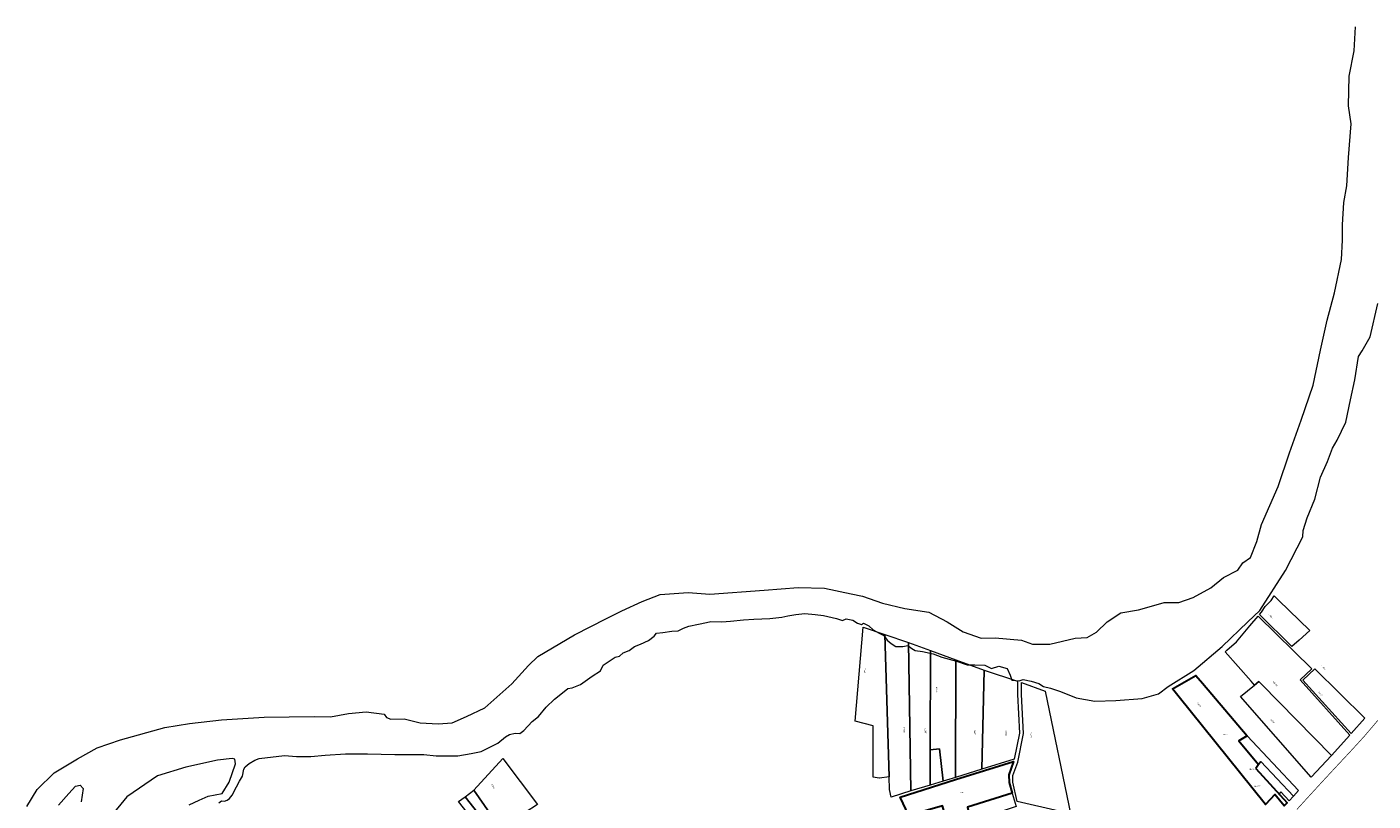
# Model space of a CAD drawing. Header units: metres. Extents: x 347609 to 404409, y 8548087 to 8605413.
# Tile 20 of 46: x 373381 to 374376, y 8562329 to 8562902. Entities that reach past the tile are written whole.
import ezdxf
from ezdxf.enums import TextEntityAlignment as Align

# ---------------------------------------------------------------- set-up
doc = ezdxf.new("R2010")
doc.units = ezdxf.units.M
doc.layers.add('01. RIO', color=7, linetype='Continuous', lineweight=5, true_color=0x2776bb)
doc.layers.add('Predios Rurales', color=90, linetype='Continuous')
doc.layers.add('ZR_LIMA_PSAD56_A_WGS84', color=210, linetype='Continuous')
doc.layers.add('Predios Rurales Nombres', color=7, linetype='Continuous', true_color=0xffffff)
doc.layers.add('Red vial nacional', color=242, linetype='Continuous', lineweight=40)
doc.styles.add('ARIAL', font='arial.ttf')
doc.styles.get("Standard").update_dxf_attribs({"font": 'simplex.shx'})

# ---------------------------------------------------------------- blocks, each defined once
blk = doc.blocks.new('REIORORI')
at = {"layer": '01. RIO', "color": 152, "lineweight": 15, "true_color": 0x2776bb, "flags": 128}
for points in [[(373381.08, 8562325.02), (373388.68, 8562337.63), (373401.3, 8562350.06), (373418.43, 8562360.3), (373433.12, 8562368.59), (373450.23, 8562374.46), (373483.07, 8562383.45), (373501.39, 8562386.56), (373524.95, 8562389.17), (373556.58, 8562391.07), (373593.57, 8562391.59), (373605.55, 8562391.42), (373618.86, 8562393.83), (373631.82, 8562395.04), (373645.3, 8562393.32), (373647.03, 8562390.9), (373650.14, 8562389.69), (373659.99, 8562389.86), (373671.75, 8562386.93), (373685.23, 8562386.23), (373695.6, 8562386.93), (373706.18, 8562391.79), (373719.66, 8562398.19), (373739.54, 8562415.8), (373752.01, 8562429.31), (373758.75, 8562436.05), (373785.89, 8562452.11), (373809.6, 8562464.24), (373821.01, 8562469.76), (373836.05, 8562476.67), (373849.18, 8562481.86), (373870.09, 8562483.41), (373885.99, 8562482.03), (373926.1, 8562485.11), (373951.31, 8562487.02), (373970.78, 8562486.67), (373990.42, 8562482.5), (373998.76, 8562480.76), (374013.54, 8562475.55), (374030.11, 8562471.54), (374048.02, 8562468.76), (374061.58, 8562461.64), (374073.4, 8562454.17), (374086.61, 8562449.48), (374097.04, 8562449.82), (374116.4, 8562448.23), (374124.57, 8562445.11), (374137.43, 8562445.28), (374156.04, 8562449.62), (374165.08, 8562449.97), (374171.86, 8562453.97), (374179.85, 8562461.61), (374189.97, 8562468.35), (374203.05, 8562470.61), (374215.95, 8562474.27), (374221.88, 8562476.01), (374232.87, 8562476.01), (374243.33, 8562479.67), (374256.44, 8562486.85), (374265.68, 8562494.52), (374276.49, 8562499.92), (374279.97, 8562505.32), (374285.73, 8562509.16), (374290.44, 8562521.18), (374293.94, 8562533.61), (374306.14, 8562561.66), (374314.52, 8562586.62), (374323.24, 8562610.84), (374332.14, 8562636.69), (374337.54, 8562662.65), (374342.44, 8562684.66), (374347.84, 8562704.87), (374353.08, 8562729.66), (374353.77, 8562743.95), (374353.77, 8562755.33), (374354.82, 8562771.88), (374356.91, 8562784.08), (374358.31, 8562805.06), (374360.23, 8562829.98), (374358.31, 8562843.27), (374358.66, 8562865.23), (374362.5, 8562883.95), (374363.37, 8562901.72)], [(373522.86, 8562327.87), (373525.04, 8562329.31), (373527.11, 8562329.11), (373529.23, 8562329.75), (373530.96, 8562331.13), (373532.78, 8562333.5), (373536.13, 8562339.61), (373538.35, 8562343.95), (373540.38, 8562347.6), (373541.37, 8562352.78), (373542.4, 8562354.41), (373545.51, 8562356.92), (373549.5, 8562359.28), (373552.8, 8562360.51), (373571.45, 8562362.74), (373580.38, 8562362.14), (373590.93, 8562362.14), (373601.68, 8562363.15), (373616.5, 8562363.96), (373632.93, 8562364.16), (373653.02, 8562363.56), (373674.53, 8562363.56), (373683.64, 8562362.7), (373699.75, 8562362.7), (373709.48, 8562364.22), (373716.82, 8562365.89), (373729.28, 8562372.04), (373734.94, 8562376.58), (373737.81, 8562378.26), (373741.96, 8562379.45), (373745.55, 8562379.05), (373748.42, 8562381.29), (373754.66, 8562387.91), (373759.44, 8562391.66), (373765.11, 8562398.67), (373771.18, 8562404.58), (373777.08, 8562409.21), (373780.91, 8562412.44), (373784.19, 8562412.9), (373790.43, 8562415.24), (373799.12, 8562421.46), (373805.1, 8562425.49), (373807.17, 8562429.51), (373816, 8562435.48), (373819.12, 8562436.26), (373821.85, 8562438.85), (373826.41, 8562440.47), (373830.4, 8562443.48), (373834.72, 8562445.27), (373840.74, 8562447.95), (373844.81, 8562451.13), (373846.68, 8562453.4), (373851.24, 8562453.73), (373858, 8562454.79), (373862.65, 8562455.12), (373866.56, 8562457.07), (373870.54, 8562458.45), (373877.54, 8562459.84), (373883.49, 8562461.22), (373886.66, 8562462.03), (373894.9, 8562461.79), (373901.34, 8562462.28), (373910.86, 8562463.26), (373918.61, 8562463.58), (373930.41, 8562464.07), (373939.12, 8562465.21), (373943.6, 8562466.1), (373949.54, 8562467.16), (373956.3, 8562467.81), (373963.78, 8562467), (373970, 8562466.44), (373979.76, 8562464.08), (373984, 8562462.78), (373986.76, 8562464), (373991.81, 8562462.86), (373995.15, 8562460.66), (373998.24, 8562459.77), (373999.7, 8562460.74), (374003.61, 8562458.63), (374006.7, 8562455.7), (374011.1, 8562453.26), (374014.68, 8562451.55), (374017.2, 8562448.21), (374019.97, 8562445.61), (374023.55, 8562443.5), (374028.71, 8562443.41), (374032.37, 8562444.06), (374035.39, 8562441.86), (374037.75, 8562440.56), (374043.12, 8562439.83), (374051.1, 8562438.12), (374057.44, 8562435.52), (374068.3, 8562432.57), (374076.36, 8562429.89), (374081.81, 8562429.89), (374089.22, 8562429.73), (374094.18, 8562427.2), (374099.72, 8562428.83), (374105.74, 8562427.29), (374108.02, 8562422.24), (374109.4, 8562418.58), (374114.64, 8562418.08), (374117.73, 8562419.14), (374123.51, 8562417.84), (374129.37, 8562416.13), (374132.71, 8562413.77), (374137.93, 8562412.7), (374145.25, 8562410.26), (374156.87, 8562405.54), (374170.71, 8562402.93), (374186.12, 8562403.58), (374205.58, 8562404.88), (374217.72, 8562408.41), (374224.91, 8562413.89), (374243.74, 8562425.65), (374264.9, 8562443.4), (374283.87, 8562461.74), (374292.75, 8562470.09), (374311.68, 8562499.59), (374324.37, 8562524.57), (374324.76, 8562529.27), (374327.76, 8562538.54), (374333.38, 8562552.37), (374337.57, 8562568.6), (374342.66, 8562580.21), (374346.33, 8562590.18), (374349.72, 8562596.06), (374356.12, 8562609.37), (374359.79, 8562625.86), (374362.92, 8562640.61), (374365.66, 8562657.83), (374368.41, 8562662.06), (374374.29, 8562672.37), (374379.77, 8562697.03)], [(373501.06, 8562326.46), (373508.49, 8562329.91), (373515.13, 8562332.83), (373525.48, 8562334.68), (373530.52, 8562343.17), (373535.18, 8562356.72), (373534.68, 8562360.13), (373532.91, 8562360.68), (373522.03, 8562359.35), (373498.67, 8562354.31), (373477.71, 8562347.68), (373454.89, 8562332.3), (373442.68, 8562317.18)], [(373404.35, 8562326.18), (373411.96, 8562334.83), (373416.94, 8562340.07), (373420.35, 8562340.86), (373422.71, 8562338.5), (373421.14, 8562328.54)]]:
    blk.add_lwpolyline(points, dxfattribs=at)

msp = doc.modelspace()

# ---------------------------------------------------------------- linework, layer by layer
at = {"layer": 'Predios Rurales', "lineweight": 0}
for points in [[(374292.35, 8562467.03), (374293.81, 8562468.71), (374296.62, 8562473.12), (374301.02, 8562477.41), (374303.23, 8562480.94), (374306.52, 8562477.76), (374329.67, 8562455.34), (374321.66, 8562448.24), (374316.3, 8562443.49)], [(374291.8, 8562417.64), (374288.59, 8562414.96), (374286.18, 8562417.7), (374267.03, 8562439.4), (374268.19, 8562440.79), (374275.31, 8562446.8), (374285.18, 8562458.78), (374291.38, 8562465.91), (374331.05, 8562426.87), (374322.44, 8562418.75), (374359.22, 8562377.94), (374345.65, 8562362.8), (374293.91, 8562415.48)], [(373993.43, 8562388.13), (373999.29, 8562457.73), (374015.38, 8562452.24), (374018.61, 8562347.12), (374011.38, 8562346.15), (374011.13, 8562346.18), (374006.72, 8562346.72), (374006.73, 8562384.87)], [(374018.61, 8562347.12), (374015.38, 8562452.24), (374032.91, 8562446.32), (374034.71, 8562336.63), (374019.98, 8562332.1), (374018.9, 8562337.66)], [(374034.71, 8562336.63), (374032.91, 8562446.32), (374049.2, 8562440.49), (374048.97, 8562367.08), (374048.89, 8562340.98)], [(374048.97, 8562367.08), (374049.2, 8562440.49), (374067.86, 8562433.58), (374067.63, 8562346.6), (374058.61, 8562343.9), (374055.83, 8562367.84)], [(374067.63, 8562346.6), (374067.86, 8562433.58), (374088.92, 8562425.94), (374087.16, 8562352.75)], [(374087.16, 8562352.75), (374088.92, 8562425.94), (374113.4, 8562417.87), (374113.37, 8562416.91), (374113.38, 8562407.86), (374114.96, 8562379.41), (374111.04, 8562360.09)], [(374296.82, 8562326.69), (374232.04, 8562407.1), (374227.97, 8562412.15), (374245.45, 8562421.95), (374250.24, 8562416.29), (374283.25, 8562377.3), (374277.1, 8562373.75), (374291.77, 8562356.19), (374289.67, 8562353.18), (374312.88, 8562327.91), (374310.62, 8562325.5), (374303.72, 8562334.07)], [(374360.22, 8562379.06), (374324.53, 8562418.66), (374333.21, 8562426.85), (374370.3, 8562390.41)], [(374117.98, 8562379.19), (374116.38, 8562407.95), (374116.37, 8562416.91), (374134.04, 8562410.49), (374153, 8562318.59), (374144.16, 8562321.55), (374113.31, 8562328.71), (374113.25, 8562328.84), (374109.96, 8562343.14), (374109.96, 8562347.95), (374113.66, 8562357.95)], [(374288.59, 8562414.96), (374291.8, 8562417.64), (374293.91, 8562415.48), (374345.65, 8562362.8), (374330.66, 8562346.86), (374278.31, 8562406.35)], [(374291.77, 8562356.19), (374277.1, 8562373.75), (374283.25, 8562377.3), (374321.29, 8562336.89), (374317.53, 8562332.88), (374293.4, 8562358.51)], [(374048.89, 8562340.98), (374048.97, 8562367.08), (374055.83, 8562367.84), (374058.61, 8562343.9)], [(373731.24, 8562308.82), (373711.39, 8562337.15), (373732.99, 8562360.51), (373758.68, 8562326.71)], [(374060.77, 8562316.36), (374058, 8562325.71), (374033.04, 8562318.39), (374026.65, 8562332.08), (374067.63, 8562345.18), (374110.63, 8562358.4), (374106.96, 8562348.49), (374107.32, 8562342.78), (374109.61, 8562334.87), (374076.5, 8562324.54), (374077.34, 8562321.37)], [(374306.84, 8562334.48), (374289.67, 8562353.18), (374291.77, 8562356.19), (374293.4, 8562358.51), (374317.53, 8562332.88), (374314.25, 8562329.37), (374308.16, 8562336)], [(373729.32, 8562291.87), (373700.24, 8562328.85), (373704.98, 8562332.38), (373734.25, 8562295.17)], [(373734.25, 8562295.17), (373704.98, 8562332.38), (373711.39, 8562337.15), (373731.24, 8562308.82), (373738.71, 8562298.17)], [(374076.12, 8562313.16), (374040.86, 8562301.62), (374033.04, 8562318.39), (374058, 8562325.71), (374060.77, 8562316.36), (374077.34, 8562321.37), (374076.5, 8562324.54), (374109.61, 8562334.87), (374112.45, 8562325.05)]]:
    msp.add_lwpolyline(points, close=True, dxfattribs=at)
at = {"layer": 'Red vial nacional', "transparency": 33554623, "const_width": 0.5}
msp.add_lwpolyline([(374320.01, 8562322.93), (374329.51, 8562333.31), (374339.32, 8562344.01), (374349.45, 8562354.93), (374359.8, 8562366), (374369.94, 8562377.09), (374379.85, 8562388.76)], dxfattribs=at)
at = {"layer": 'ZR_LIMA_PSAD56_A_WGS84', "linetype": 'Continuous', "lineweight": 30, "flags": 128}
for points in [[(374289.67, 8562353.18), (374312.88, 8562327.91), (374310.62, 8562325.5), (374303.72, 8562334.07), (374296.82, 8562326.69), (374232.04, 8562407.1), (374227.97, 8562412.15), (374245.45, 8562421.95), (374250.24, 8562416.29), (374283.25, 8562377.3), (374277.1, 8562373.75), (374291.77, 8562356.19), (374289.67, 8562353.18)], [(374109.61, 8562334.87), (374076.5, 8562324.54), (374077.34, 8562321.37), (374060.77, 8562316.36), (374058, 8562325.71), (374033.04, 8562318.39), (374026.65, 8562332.08), (374067.63, 8562345.18), (374110.63, 8562358.4), (374106.96, 8562348.49), (374107.32, 8562342.78), (374109.61, 8562334.87)]]:
    msp.add_lwpolyline(points, close=True, dxfattribs=at)

# ---------------------------------------------------------------- block references
msp.add_blockref('REIORORI', (0, 0))

# ---------------------------------------------------------------- texts
at = {"layer": 'Predios Rurales Nombres', "color": 251, "true_color": 0x636466, "style": 'ARIAL'}
for s, rotation, p in [('02939', -44.42369, (374298.74, 8562466.55)), ('02891', -85.99057, (373999.57, 8562427.66)), ('02938', -44.407, (374337.63, 8562428.6)), ('02894', -87.34572, (374052.83, 8562413.46)), ('018662', -49.95375, (374301.86, 8562417.17)), ('02931', -53.4931, (374245.9, 8562401.31)), ('02937', -46.44373, (374335.55, 8562409.31)), ('02892', 91.48465, (374030.56, 8562379.94)), ('14503', 90.49573, (374046.26, 8562379.24)), ('02935', -47.18251, (374300.3, 8562389.04)), ('02895', 89.41982, (374082.5, 8562377.87)), ('02896', 88.69013, (374105.69, 8562377.43)), ('02910', -83.81619, (374122.54, 8562380.03)), ('02801', -61.40479, (373724.1, 8562341.28))]:
    msp.add_text(s, height=1, rotation=rotation, dxfattribs=at).set_placement(p, align=Align.BOTTOM_LEFT)
for s, p in [('017907', (374284.82, 8562351.9)), ('017908', (374288.52, 8562339.21))]:
    msp.add_text(s, height=1, dxfattribs=at).set_placement(p, align=Align.BOTTOM_LEFT)
at = {"layer": 'ZR_LIMA_PSAD56_A_WGS84', "color": 0, "lineweight": 0, "char_height": 0.5, "width": 2.794, "attachment_point": 7}
for s, insert in [('\\fMS Shell Dlg 2|i0|b0;\\H0.515938;21031973', (374265.41, 8562378.07)), ('\\fMS Shell Dlg 2|i0|b0;\\H0.515938;90039172', (374070.89, 8562335.16))]:
    msp.add_mtext(s, dxfattribs=dict(at, insert=insert))

doc.saveas('drawing.dxf')
